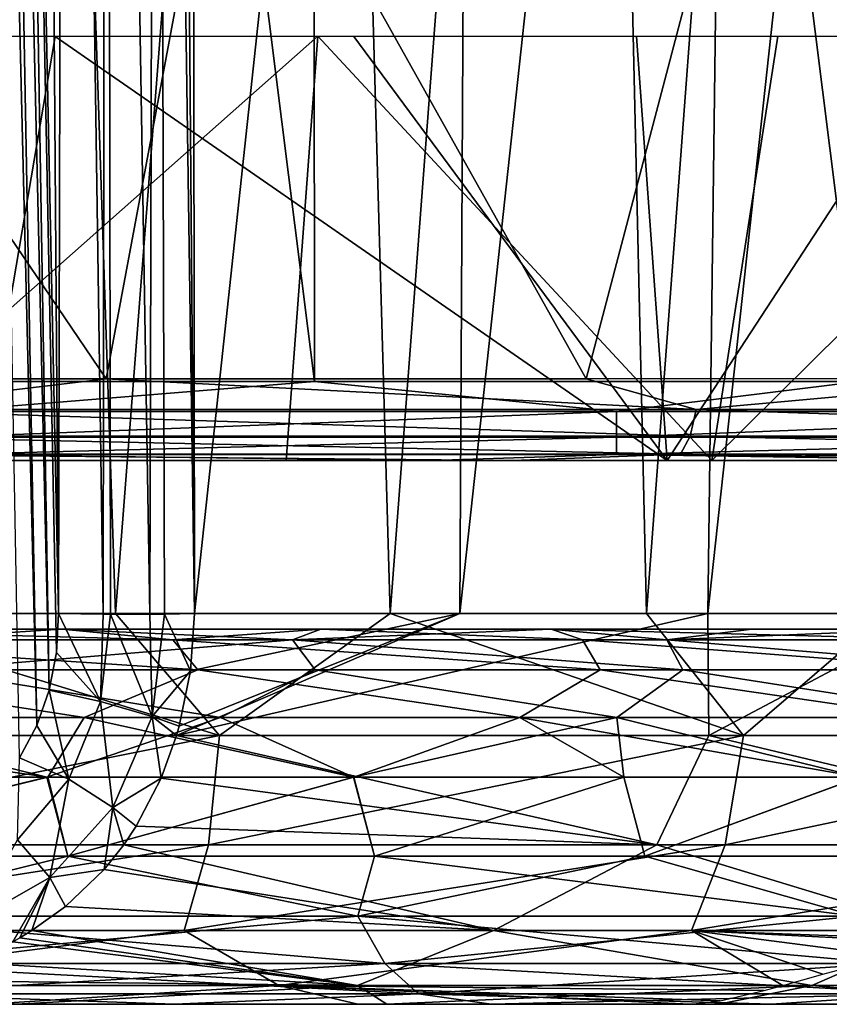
# Model space of a CAD drawing. Header units: millimetres. Extents: x -148 to 148, y -43 to 91.
# Tile 106 of 149: x 73 to 84, y -43 to -30. Entities that reach past the tile are written whole.
import ezdxf

# ---------------------------------------------------------------- set-up
doc = ezdxf.new("R2010")
doc.units = ezdxf.units.MM
doc.header["$LTSCALE"] = 65.185185
for name, color, linetype in [('144', 7, 'CONTINUOUS'), ('145', 7, 'CONTINUOUS'), ('146', 7, 'CONTINUOUS'), ('183', 7, 'CONTINUOUS'), ('184', 7, 'CONTINUOUS'), ('196', 7, 'CONTINUOUS'), ('20', 7, 'CONTINUOUS'), ('213', 7, 'CONTINUOUS'), ('217', 7, 'CONTINUOUS'), ('27', 7, 'CONTINUOUS'), ('28', 7, 'CONTINUOUS'), ('29', 7, 'CONTINUOUS'), ('30', 7, 'CONTINUOUS'), ('306', 7, 'CONTINUOUS'), ('308', 7, 'CONTINUOUS'), ('32', 7, 'CONTINUOUS'), ('34', 7, 'CONTINUOUS'), ('41', 7, 'CONTINUOUS'), ('42', 7, 'CONTINUOUS'), ('45', 7, 'CONTINUOUS'), ('51', 7, 'CONTINUOUS')]:
    doc.layers.add(name, color=color, linetype=linetype)

msp = doc.modelspace()

# ---------------------------------------------------------------- linework, layer by layer
at = {"layer": '144', "color": 7, "linetype": 'Continuous'}
for points in [[(73.618, -39.034, -47.21), (73.386, -39.462, -47.092), (72.674, -0.648, -48.997), (73.618, -39.034, -47.21)], [(72.916, -1.265, -49.064), (73.618, -39.034, -47.21), (72.674, -0.648, -48.997), (72.916, -1.265, -49.064)], [(73.782, -38.564, -47.311), (73.618, -39.034, -47.21), (72.916, -1.265, -49.064), (73.782, -38.564, -47.311)], [(73.17, -1.962, -49.15), (73.782, -38.564, -47.311), (72.916, -1.265, -49.064), (73.17, -1.962, -49.15)], [(73.771, -18.927, -48.469), (73.909, -37.538, -47.433), (73.17, -1.962, -49.15), (73.771, -18.927, -48.469)], [(73.909, -37.538, -47.433), (73.879, -38.061, -47.387), (73.17, -1.962, -49.15), (73.909, -37.538, -47.433)], [(73.879, -38.061, -47.387), (73.782, -38.564, -47.311), (73.17, -1.962, -49.15), (73.879, -38.061, -47.387)]]:
    msp.add_3dface(points, dxfattribs=at)
at = {"layer": '145', "color": 7, "linetype": 'Continuous'}
for points in [[(73.879, -38.061, -47.387), (73.909, -37.538, -47.433), (74.467, -38.712, -47.485), (73.879, -38.061, -47.387)], [(74.467, -38.712, -47.485), (73.909, -37.538, -47.433), (74.503, -37.549, -47.623), (74.467, -38.712, -47.485)], [(75.72, -37.538, -47.427), (75.667, -38.302, -47.349), (75.323, -37.547, -47.58), (75.72, -37.538, -47.427)], [(74.601, -37.55, -47.636), (74.467, -38.712, -47.485), (74.503, -37.549, -47.623), (74.601, -37.55, -47.636)], [(74.601, -37.55, -47.636), (75.155, -38.912, -47.385), (74.467, -38.712, -47.485), (74.601, -37.55, -47.636)], [(75.127, -37.549, -47.621), (75.155, -38.912, -47.385), (74.601, -37.55, -47.636), (75.127, -37.549, -47.621)], [(75.323, -37.547, -47.58), (75.155, -38.912, -47.385), (75.127, -37.549, -47.621), (75.323, -37.547, -47.58)], [(75.323, -37.547, -47.58), (75.667, -38.302, -47.349), (75.155, -38.912, -47.385), (75.323, -37.547, -47.58)], [(73.782, -38.564, -47.311), (73.879, -38.061, -47.387), (74.467, -38.712, -47.485), (73.782, -38.564, -47.311)], [(75.667, -38.302, -47.349), (75.518, -39.04, -47.203), (75.155, -38.912, -47.385), (75.667, -38.302, -47.349)], [(73.618, -39.034, -47.21), (73.782, -38.564, -47.311), (74.047, -39.75, -47.2), (73.618, -39.034, -47.21)], [(73.782, -38.564, -47.311), (74.467, -38.712, -47.485), (74.047, -39.75, -47.2), (73.782, -38.564, -47.311)], [(74.467, -38.712, -47.485), (74.634, -40.128, -47.01), (74.047, -39.75, -47.2), (74.467, -38.712, -47.485)], [(75.155, -38.912, -47.385), (74.634, -40.128, -47.01), (74.467, -38.712, -47.485), (75.155, -38.912, -47.385)], [(75.155, -38.912, -47.385), (75.277, -39.736, -46.995), (74.634, -40.128, -47.01), (75.155, -38.912, -47.385)], [(75.482, -39.167, -47.17), (75.277, -39.736, -46.995), (75.155, -38.912, -47.385), (75.482, -39.167, -47.17)], [(75.518, -39.04, -47.203), (75.482, -39.167, -47.17), (75.155, -38.912, -47.385), (75.518, -39.04, -47.203)], [(73.386, -39.462, -47.092), (73.618, -39.034, -47.21), (74.047, -39.75, -47.2), (73.386, -39.462, -47.092)], [(73.386, -39.462, -47.092), (74.047, -39.75, -47.2), (73.361, -40.557, -46.87), (73.386, -39.462, -47.092)], [(74.047, -39.75, -47.2), (73.793, -41.06, -46.578), (73.361, -40.557, -46.87), (74.047, -39.75, -47.2)], [(74.634, -40.128, -47.01), (73.793, -41.06, -46.578), (74.047, -39.75, -47.2), (74.634, -40.128, -47.01)], [(75.277, -39.736, -46.995), (74.943, -40.377, -46.737), (74.634, -40.128, -47.01), (75.277, -39.736, -46.995)], [(74.634, -40.128, -47.01), (74.518, -40.951, -46.442), (73.793, -41.06, -46.578), (74.634, -40.128, -47.01)], [(74.779, -40.622, -46.619), (74.518, -40.951, -46.442), (74.634, -40.128, -47.01), (74.779, -40.622, -46.619)], [(74.943, -40.377, -46.737), (74.779, -40.622, -46.619), (74.634, -40.128, -47.01), (74.943, -40.377, -46.737)], [(73.793, -41.06, -46.578), (72.745, -41.653, -46.234), (73.361, -40.557, -46.87), (73.793, -41.06, -46.578)], [(74.518, -40.951, -46.442), (74.002, -41.448, -46.125), (73.793, -41.06, -46.578), (74.518, -40.951, -46.442)], [(73.793, -41.06, -46.578), (73.3, -41.916, -45.759), (72.745, -41.653, -46.234), (73.793, -41.06, -46.578)], [(73.394, -41.864, -45.804), (73.3, -41.916, -45.759), (73.793, -41.06, -46.578), (73.394, -41.864, -45.804)], [(73.553, -41.768, -45.883), (73.394, -41.864, -45.804), (73.793, -41.06, -46.578), (73.553, -41.768, -45.883)], [(74.002, -41.448, -46.125), (73.553, -41.768, -45.883), (73.793, -41.06, -46.578), (74.002, -41.448, -46.125)]]:
    msp.add_3dface(points, dxfattribs=at)
at = {"layer": '146', "color": 7, "linetype": 'Continuous'}
for points in [[(73.909, -37.538, -47.433), (73.771, -18.927, -48.469), (73.99, -2.858, -49.573), (73.909, -37.538, -47.433)], [(74.503, -37.549, -47.623), (73.909, -37.538, -47.433), (73.99, -2.858, -49.573), (74.503, -37.549, -47.623)], [(74.549, -2.977, -49.703), (74.503, -37.549, -47.623), (73.99, -2.858, -49.573), (74.549, -2.977, -49.703)], [(74.601, -37.55, -47.636), (74.503, -37.549, -47.623), (74.549, -2.977, -49.703), (74.601, -37.55, -47.636)], [(75.127, -37.549, -47.621), (74.601, -37.55, -47.636), (74.549, -2.977, -49.703), (75.127, -37.549, -47.621)], [(75.219, -3, -49.653), (75.127, -37.549, -47.621), (74.549, -2.977, -49.703), (75.219, -3, -49.653)], [(75.323, -37.547, -47.58), (75.127, -37.549, -47.621), (75.219, -3, -49.653), (75.323, -37.547, -47.58)], [(75.433, -3, -49.587), (75.72, -37.538, -47.427), (75.219, -3, -49.653), (75.433, -3, -49.587)], [(75.72, -37.538, -47.427), (75.323, -37.547, -47.58), (75.219, -3, -49.653), (75.72, -37.538, -47.427)], [(75.697, -19.348, -48.509), (75.72, -37.538, -47.427), (75.433, -3, -49.587), (75.697, -19.348, -48.509)]]:
    msp.add_3dface(points, dxfattribs=at)
at = {"layer": '183', "color": 7, "linetype": 'Continuous'}
for points in [[(78.885, -35.5, -72.013), (72.898, -35.5, -72.582), (70.929, -35.5, -74.757), (78.885, -35.5, -72.013)], [(76.946, -35.5, 67.281), (72.896, -35.5, 70.257), (70.975, -35.5, 69.409), (76.946, -35.5, 67.281)], [(79.964, -35.5, 67.633), (72.896, -35.5, 70.257), (76.946, -35.5, 67.281), (79.964, -35.5, 67.633)], [(82.026, -35.5, -69.259), (72.898, -35.5, -72.582), (78.885, -35.5, -72.013), (82.026, -35.5, -69.259)], [(82.621, -35.5, 65.029), (79.964, -35.5, 67.633), (76.946, -35.5, 67.281), (82.621, -35.5, 65.029)], [(86.719, -35.5, -68.909), (82.026, -35.5, -69.259), (78.885, -35.5, -72.013), (86.719, -35.5, -68.909)], [(86.58, -35.5, 64.861), (79.964, -35.5, 67.633), (82.621, -35.5, 65.029), (86.58, -35.5, 64.861)], [(90.894, -35.5, -65.481), (82.026, -35.5, -69.259), (86.719, -35.5, -68.909), (90.894, -35.5, -65.481)], [(93.276, -35.5, 60.103), (86.58, -35.5, 64.861), (82.621, -35.5, 65.029), (93.276, -35.5, 60.103)]]:
    msp.add_3dface(points, dxfattribs=at)
at = {"layer": '184', "color": 7, "linetype": 'Continuous'}
for points in [[(69.847, 24.901, -72.885), (77.273, 23.706, -70.425), (77.32, -34.448, -73.645), (69.847, 24.901, -72.885)], [(70.068, -34.448, -76.077), (69.847, 24.901, -72.885), (77.32, -34.448, -73.645), (70.068, -34.448, -76.077)], [(77.32, -34.448, -73.645), (77.273, 23.706, -70.425), (84.585, -34.448, -70.877), (77.32, -34.448, -73.645)], [(77.273, 23.706, -70.425), (84.276, 22.555, -67.776), (84.585, -34.448, -70.877), (77.273, 23.706, -70.425)]]:
    msp.add_3dface(points, dxfattribs=at)
at = {"layer": '196', "color": 7, "linetype": 'Continuous'}
for points in [[(74.542, -34.41, 70.727), (68.738, -25.847, 71.867), (67.735, -34.41, 72.995), (74.542, -34.41, 70.727)], [(76.143, -25.837, 69.323), (68.738, -25.847, 71.867), (74.542, -34.41, 70.727), (76.143, -25.837, 69.323)], [(80.943, -34.41, 68.318), (76.143, -25.837, 69.323), (74.542, -34.41, 70.727), (80.943, -34.41, 68.318)], [(83.201, -25.827, 66.553), (76.143, -25.837, 69.323), (80.943, -34.41, 68.318), (83.201, -25.827, 66.553)], [(86.974, -34.409, 65.775), (83.201, -25.827, 66.553), (80.943, -34.41, 68.318), (86.974, -34.409, 65.775)], [(89.803, -25.816, 63.618), (83.201, -25.827, 66.553), (86.974, -34.409, 65.775), (89.803, -25.816, 63.618)]]:
    msp.add_3dface(points, dxfattribs=at)
at = {"layer": '20', "color": 7, "linetype": 'Continuous'}
for points in [[(70.714, -42.75, 37.532), (75.455, -42.75, 34.934), (72.965, -42.75, 42.667), (70.714, -42.75, 37.532)], [(70.714, -42.75, -37.532), (73.345, -42.75, -42.473), (75.455, -42.75, -34.934), (70.714, -42.75, -37.532)], [(72.965, -42.75, 42.667), (75.455, -42.75, 34.934), (77.901, -42.75, 39.987), (72.965, -42.75, 42.667)], [(73.345, -42.75, -42.473), (78.285, -42.75, -39.763), (75.455, -42.75, -34.934), (73.345, -42.75, -42.473)], [(75.455, -42.75, 34.934), (79.677, -42.75, 32.309), (77.901, -42.75, 39.987), (75.455, -42.75, 34.934)], [(75.455, -42.75, -34.934), (78.285, -42.75, -39.763), (79.677, -42.75, -32.309), (75.455, -42.75, -34.934)], [(77.901, -42.75, 39.987), (79.677, -42.75, 32.309), (82.067, -42.75, 36.313), (77.901, -42.75, 39.987)], [(82.333, -42.75, 37.261), (77.901, -42.75, 39.987), (82.067, -42.75, 36.313), (82.333, -42.75, 37.261)], [(78.285, -42.75, -39.763), (82.714, -42.75, -37.01), (79.677, -42.75, -32.309), (78.285, -42.75, -39.763)], [(79.677, -42.75, 32.309), (83.416, -42.75, 29.678), (82.127, -42.75, 35.33), (79.677, -42.75, 32.309)], [(82.067, -42.75, 36.313), (79.677, -42.75, 32.309), (82.127, -42.75, 35.33), (82.067, -42.75, 36.313)], [(79.677, -42.75, -32.309), (82.714, -42.75, -37.01), (83.416, -42.75, -29.678), (79.677, -42.75, -32.309)], [(82.127, -42.75, 35.33), (83.416, -42.75, 29.678), (82.508, -42.75, 34.422), (82.127, -42.75, 35.33)], [(82.508, -42.75, 34.422), (83.416, -42.75, 29.678), (83.166, -42.75, 33.689), (82.508, -42.75, 34.422)], [(82.714, -42.75, -37.01), (86.65, -42.75, -34.249), (83.416, -42.75, -29.678), (82.714, -42.75, -37.01)], [(83.166, -42.75, 33.689), (83.416, -42.75, 29.678), (84.029, -42.75, 33.214), (83.166, -42.75, 33.689)], [(83.416, -42.75, 29.678), (89.547, -42.75, 24.51), (84.029, -42.75, 33.214), (83.416, -42.75, 29.678)], [(83.416, -42.75, -29.678), (86.65, -42.75, -34.249), (89.547, -42.75, -24.51), (83.416, -42.75, -29.678)], [(89.547, -42.75, 24.51), (85, -42.75, 33.05), (84.029, -42.75, 33.214), (89.547, -42.75, 24.51)]]:
    msp.add_3dface(points, dxfattribs=at)
at = {"layer": '213', "color": 7, "linetype": 'Continuous'}
for points in [[(69.206, -29.846, -73.471), (72.898, -35.5, -72.582), (73.862, -29.846, -71.943), (69.206, -29.846, -73.471)], [(72.898, -35.5, -72.582), (82.026, -35.5, -69.259), (73.862, -29.846, -71.943), (72.898, -35.5, -72.582)], [(73.862, -29.846, -71.943), (82.026, -35.5, -69.259), (77.847, -29.846, -70.531), (73.862, -29.846, -71.943)], [(77.847, -29.846, -70.531), (82.026, -35.5, -69.259), (81.615, -29.846, -69.101), (77.847, -29.846, -70.531)], [(81.615, -29.846, -69.101), (82.026, -35.5, -69.259), (85.721, -29.845, -67.433), (81.615, -29.846, -69.101)], [(82.026, -35.5, -69.259), (90.894, -35.5, -65.481), (85.721, -29.845, -67.433), (82.026, -35.5, -69.259)]]:
    msp.add_3dface(points, dxfattribs=at)
at = {"layer": '217', "color": 7, "linetype": 'Continuous'}
for points in [[(77.365, -29.845, 66.573), (70.975, -35.5, 69.409), (70.07, -29.845, 69.172), (77.365, -29.845, 66.573)], [(76.946, -35.5, 67.281), (70.975, -35.5, 69.409), (77.365, -29.845, 66.573), (76.946, -35.5, 67.281)], [(82.621, -35.5, 65.029), (76.946, -35.5, 67.281), (77.365, -29.845, 66.573), (82.621, -35.5, 65.029)], [(83.499, -29.845, 64.099), (82.621, -35.5, 65.029), (77.365, -29.845, 66.573), (83.499, -29.845, 64.099)], [(93.276, -35.5, 60.103), (82.621, -35.5, 65.029), (88.339, -29.845, 61.937), (93.276, -35.5, 60.103)], [(88.339, -29.845, 61.937), (82.621, -35.5, 65.029), (83.499, -29.845, 64.099), (88.339, -29.845, 61.937)]]:
    msp.add_3dface(points, dxfattribs=at)
at = {"layer": '27', "color": 7, "linetype": 'Continuous'}
for points in [[(73.944, -37.75, 28.823), (70.061, -37.75, 31.066), (70.078, -37.75, -31.057), (73.944, -37.75, 28.823)], [(73.957, -37.75, -28.815), (73.944, -37.75, 28.823), (70.078, -37.75, -31.057), (73.957, -37.75, -28.815)], [(77.407, -37.75, 26.578), (73.944, -37.75, 28.823), (73.957, -37.75, -28.815), (77.407, -37.75, 26.578)], [(77.414, -37.75, -26.573), (77.407, -37.75, 26.578), (73.957, -37.75, -28.815), (77.414, -37.75, -26.573)], [(80.468, -37.75, 24.357), (77.407, -37.75, 26.578), (77.414, -37.75, -26.573), (80.468, -37.75, 24.357)], [(80.476, -37.75, -24.352), (80.468, -37.75, 24.357), (77.414, -37.75, -26.573), (80.476, -37.75, -24.352)], [(83.155, -37.75, 22.178), (80.468, -37.75, 24.357), (80.476, -37.75, -24.352), (83.155, -37.75, 22.178)], [(85.505, -37.75, -20.043), (83.155, -37.75, 22.178), (80.476, -37.75, -24.352), (85.505, -37.75, -20.043)], [(85.497, -37.75, 20.051), (83.155, -37.75, 22.178), (85.505, -37.75, -20.043), (85.497, -37.75, 20.051)]]:
    msp.add_3dface(points, dxfattribs=at)
at = {"layer": '28', "color": 7, "linetype": 'Continuous'}
for points in [[(69.164, -39.724, -34.728), (69.426, -40.776, -35.024), (73.764, -39.724, -32.214), (69.164, -39.724, -34.728)], [(69.426, -40.776, -35.024), (74.033, -40.776, -32.5), (73.764, -39.724, -32.214), (69.426, -40.776, -35.024)], [(73.764, -39.724, -32.214), (74.033, -40.776, -32.5), (77.848, -39.724, -29.68), (73.764, -39.724, -32.214)], [(74.033, -40.776, -32.5), (78.121, -40.776, -29.958), (77.848, -39.724, -29.68), (74.033, -40.776, -32.5)], [(77.848, -39.724, -29.68), (78.121, -40.776, -29.958), (81.449, -39.724, -27.151), (77.848, -39.724, -29.68)], [(78.121, -40.776, -29.958), (81.727, -40.776, -27.421), (81.449, -39.724, -27.151), (78.121, -40.776, -29.958)], [(81.449, -39.724, -27.151), (81.727, -40.776, -27.421), (84.596, -39.724, -24.653), (81.449, -39.724, -27.151)], [(81.727, -40.776, -27.421), (87.599, -40.776, -22.472), (84.596, -39.724, -24.653), (81.727, -40.776, -27.421)]]:
    msp.add_3dface(points, dxfattribs=at)
at = {"layer": '29', "color": 7, "linetype": 'Continuous'}
for points in [[(73.751, -39.724, 32.222), (69.426, -40.776, 35.024), (69.149, -39.724, 34.736), (73.751, -39.724, 32.222)], [(74.033, -40.776, 32.501), (69.426, -40.776, 35.024), (73.751, -39.724, 32.222), (74.033, -40.776, 32.501)], [(77.843, -39.724, 29.683), (74.033, -40.776, 32.501), (73.751, -39.724, 32.222), (77.843, -39.724, 29.683)], [(78.121, -40.776, 29.958), (74.033, -40.776, 32.501), (77.843, -39.724, 29.683), (78.121, -40.776, 29.958)], [(81.445, -39.724, 27.154), (78.121, -40.776, 29.958), (77.843, -39.724, 29.683), (81.445, -39.724, 27.154)], [(81.727, -40.776, 27.421), (78.121, -40.776, 29.958), (81.445, -39.724, 27.154), (81.727, -40.776, 27.421)], [(84.589, -39.724, 24.659), (81.727, -40.776, 27.421), (81.445, -39.724, 27.154), (84.589, -39.724, 24.659)], [(84.871, -40.776, 24.922), (81.727, -40.776, 27.421), (84.589, -39.724, 24.659), (84.871, -40.776, 24.922)]]:
    msp.add_3dface(points, dxfattribs=at)
at = {"layer": '30', "color": 7, "linetype": 'Continuous'}
for points in [[(73.51, -3, 50.541), (69.461, -3, 52.388), (70.754, -37.538, 49.83), (73.51, -3, 50.541)], [(74.666, -37.538, 47.961), (73.51, -3, 50.541), (70.754, -37.538, 49.83), (74.666, -37.538, 47.961)], [(77.339, -3, 48.627), (73.51, -3, 50.541), (74.666, -37.538, 47.961), (77.339, -3, 48.627)], [(78.329, -37.538, 46.046), (77.339, -3, 48.627), (74.666, -37.538, 47.961), (78.329, -37.538, 46.046)], [(79.444, -3, -47.5), (75.72, -37.538, -47.427), (75.697, -19.348, -48.509), (79.444, -3, -47.5)], [(79.261, -37.538, -45.532), (75.72, -37.538, -47.427), (79.444, -3, -47.5), (79.261, -37.538, -45.532)], [(80.954, -3, 46.655), (77.339, -3, 48.627), (78.329, -37.538, 46.046), (80.954, -3, 46.655)], [(81.751, -37.538, 44.096), (80.954, -3, 46.655), (78.329, -37.538, 46.046), (81.751, -37.538, 44.096)], [(82.569, -37.538, -43.604), (79.261, -37.538, -45.532), (83.014, -3, -45.45), (82.569, -37.538, -43.604)], [(83.014, -3, -45.45), (79.261, -37.538, -45.532), (79.444, -3, -47.5), (83.014, -3, -45.45)], [(84.339, -3, 44.641), (80.954, -3, 46.655), (81.751, -37.538, 44.096), (84.339, -3, 44.641)], [(84.938, -37.538, 42.119), (84.339, -3, 44.641), (81.751, -37.538, 44.096), (84.938, -37.538, 42.119)], [(86.335, -3, -43.369), (82.569, -37.538, -43.604), (83.014, -3, -45.45), (86.335, -3, -43.369)], [(85.651, -37.538, -41.653), (82.569, -37.538, -43.604), (86.335, -3, -43.369), (85.651, -37.538, -41.653)]]:
    msp.add_3dface(points, dxfattribs=at)
at = {"layer": '306', "color": 7, "linetype": 'Continuous'}
for points in [[(74.542, -34.41, 70.727), (67.735, -34.41, 72.995), (71.111, -34.818, 71.856), (74.542, -34.41, 70.727)], [(74.542, -34.41, 70.727), (71.111, -34.818, 71.856), (82.412, -34.818, 67.672), (74.542, -34.41, 70.727)], [(80.943, -34.41, 68.318), (74.542, -34.41, 70.727), (82.412, -34.818, 67.672), (80.943, -34.41, 68.318)], [(86.974, -34.409, 65.775), (80.943, -34.41, 68.318), (82.412, -34.818, 67.672), (86.974, -34.409, 65.775)], [(86.974, -34.409, 65.775), (82.412, -34.818, 67.672), (93.39, -34.818, 62.691), (86.974, -34.409, 65.775)], [(71.045, -35.174, 71.657), (82.332, -35.174, 67.479), (71.111, -34.818, 71.856), (71.045, -35.174, 71.657)], [(71.111, -34.818, 71.856), (82.332, -35.174, 67.479), (82.412, -34.818, 67.672), (71.111, -34.818, 71.856)], [(82.332, -35.174, 67.479), (93.296, -35.174, 62.504), (82.412, -34.818, 67.672), (82.332, -35.174, 67.479)], [(82.412, -34.818, 67.672), (93.296, -35.174, 62.504), (93.39, -34.818, 62.691), (82.412, -34.818, 67.672)], [(70.939, -35.415, 71.339), (82.205, -35.415, 67.168), (71.045, -35.174, 71.657), (70.939, -35.415, 71.339)], [(71.045, -35.174, 71.657), (82.205, -35.415, 67.168), (82.332, -35.174, 67.479), (71.045, -35.174, 71.657)], [(82.205, -35.415, 67.168), (93.146, -35.415, 62.205), (82.332, -35.174, 67.479), (82.205, -35.415, 67.168)], [(82.332, -35.174, 67.479), (93.146, -35.415, 62.205), (93.296, -35.174, 62.504), (82.332, -35.174, 67.479)], [(70.939, -35.415, 71.339), (79.964, -35.5, 67.633), (82.205, -35.415, 67.168), (70.939, -35.415, 71.339)], [(72.896, -35.5, 70.257), (79.964, -35.5, 67.633), (70.939, -35.415, 71.339), (72.896, -35.5, 70.257)], [(79.964, -35.5, 67.633), (86.58, -35.5, 64.861), (82.205, -35.415, 67.168), (79.964, -35.5, 67.633)], [(86.58, -35.5, 64.861), (92.754, -35.5, 61.953), (82.205, -35.415, 67.168), (86.58, -35.5, 64.861)], [(82.205, -35.415, 67.168), (92.754, -35.5, 61.953), (93.146, -35.415, 62.205), (82.205, -35.415, 67.168)]]:
    msp.add_3dface(points, dxfattribs=at)
at = {"layer": '308', "color": 7, "linetype": 'Continuous'}
for points in [[(70.068, -34.448, -76.077), (77.32, -34.448, -73.645), (72.368, -34.845, -75.276), (70.068, -34.448, -76.077)], [(77.32, -34.448, -73.645), (81.351, -34.845, -72.088), (72.368, -34.845, -75.276), (77.32, -34.448, -73.645)], [(77.32, -34.448, -73.645), (84.585, -34.448, -70.877), (81.351, -34.845, -72.088), (77.32, -34.448, -73.645)], [(84.585, -34.448, -70.877), (90.159, -34.845, -68.438), (81.351, -34.845, -72.088), (84.585, -34.448, -70.877)], [(81.351, -34.845, -72.088), (72.388, -35.188, -75.046), (72.368, -34.845, -75.276), (81.351, -34.845, -72.088)], [(81.351, -35.188, -71.86), (72.388, -35.188, -75.046), (81.351, -34.845, -72.088), (81.351, -35.188, -71.86)], [(90.159, -34.845, -68.438), (81.351, -35.188, -71.86), (81.351, -34.845, -72.088), (90.159, -34.845, -68.438)], [(90.139, -35.188, -68.214), (81.351, -35.188, -71.86), (90.159, -34.845, -68.438), (90.139, -35.188, -68.214)], [(81.351, -35.188, -71.86), (72.417, -35.419, -74.688), (72.388, -35.188, -75.046), (81.351, -35.188, -71.86)], [(81.349, -35.419, -71.506), (72.417, -35.419, -74.688), (81.351, -35.188, -71.86), (81.349, -35.419, -71.506)], [(90.105, -35.419, -67.866), (81.349, -35.419, -71.506), (90.139, -35.188, -68.214), (90.105, -35.419, -67.866)], [(90.139, -35.188, -68.214), (81.349, -35.419, -71.506), (81.351, -35.188, -71.86), (90.139, -35.188, -68.214)], [(78.885, -35.5, -72.013), (70.929, -35.5, -74.757), (72.417, -35.419, -74.688), (78.885, -35.5, -72.013)], [(81.349, -35.419, -71.506), (78.885, -35.5, -72.013), (72.417, -35.419, -74.688), (81.349, -35.419, -71.506)], [(86.719, -35.5, -68.909), (78.885, -35.5, -72.013), (81.349, -35.419, -71.506), (86.719, -35.5, -68.909)], [(90.105, -35.419, -67.866), (86.719, -35.5, -68.909), (81.349, -35.419, -71.506), (90.105, -35.419, -67.866)]]:
    msp.add_3dface(points, dxfattribs=at)
at = {"layer": '32', "color": 7, "linetype": 'Continuous'}
for points in [[(82.569, -37.538, -43.604), (82.581, -39.167, -43.201), (75.482, -39.167, -47.17), (82.569, -37.538, -43.604)], [(79.261, -37.538, -45.532), (75.482, -39.167, -47.17), (75.518, -39.04, -47.203), (79.261, -37.538, -45.532)], [(79.261, -37.538, -45.532), (82.569, -37.538, -43.604), (75.482, -39.167, -47.17), (79.261, -37.538, -45.532)], [(79.261, -37.538, -45.532), (75.518, -39.04, -47.203), (75.667, -38.302, -47.349), (79.261, -37.538, -45.532)], [(75.72, -37.538, -47.427), (79.261, -37.538, -45.532), (75.667, -38.302, -47.349), (75.72, -37.538, -47.427)], [(82.569, -37.538, -43.604), (85.651, -37.538, -41.653), (82.581, -39.167, -43.201), (82.569, -37.538, -43.604)], [(85.651, -37.538, -41.653), (89.372, -39.167, -38.648), (82.581, -39.167, -43.201), (85.651, -37.538, -41.653)], [(75.482, -39.167, -47.17), (81.888, -40.622, -42.675), (75.277, -39.736, -46.995), (75.482, -39.167, -47.17)], [(82.581, -39.167, -43.201), (81.888, -40.622, -42.675), (75.482, -39.167, -47.17), (82.581, -39.167, -43.201)], [(88.686, -40.622, -38.147), (81.888, -40.622, -42.675), (82.581, -39.167, -43.201), (88.686, -40.622, -38.147)], [(89.372, -39.167, -38.648), (88.686, -40.622, -38.147), (82.581, -39.167, -43.201), (89.372, -39.167, -38.648)], [(81.888, -40.622, -42.675), (74.943, -40.377, -46.737), (75.277, -39.736, -46.995), (81.888, -40.622, -42.675)], [(81.888, -40.622, -42.675), (74.779, -40.622, -46.619), (74.943, -40.377, -46.737), (81.888, -40.622, -42.675)], [(74.779, -40.622, -46.619), (79.711, -41.768, -42.562), (74.518, -40.951, -46.442), (74.779, -40.622, -46.619)], [(81.888, -40.622, -42.675), (79.711, -41.768, -42.562), (74.779, -40.622, -46.619), (81.888, -40.622, -42.675)], [(85.645, -41.768, -38.819), (79.711, -41.768, -42.562), (81.888, -40.622, -42.675), (85.645, -41.768, -38.819)], [(88.686, -40.622, -38.147), (85.645, -41.768, -38.819), (81.888, -40.622, -42.675), (88.686, -40.622, -38.147)], [(79.711, -41.768, -42.562), (74.002, -41.448, -46.125), (74.518, -40.951, -46.442), (79.711, -41.768, -42.562)], [(79.711, -41.768, -42.562), (73.553, -41.768, -45.883), (74.002, -41.448, -46.125), (79.711, -41.768, -42.562)], [(73.394, -41.864, -45.804), (77.895, -42.5, -41.88), (73.3, -41.916, -45.759), (73.394, -41.864, -45.804)], [(73.553, -41.768, -45.883), (77.895, -42.5, -41.88), (73.394, -41.864, -45.804), (73.553, -41.768, -45.883)], [(79.711, -41.768, -42.562), (77.895, -42.5, -41.88), (73.553, -41.768, -45.883), (79.711, -41.768, -42.562)], [(83.954, -42.5, -38.156), (77.895, -42.5, -41.88), (79.711, -41.768, -42.562), (83.954, -42.5, -38.156)], [(85.645, -41.768, -38.819), (83.954, -42.5, -38.156), (79.711, -41.768, -42.562), (85.645, -41.768, -38.819)], [(89.698, -42.5, -33.969), (83.954, -42.5, -38.156), (85.645, -41.768, -38.819), (89.698, -42.5, -33.969)], [(73.3, -41.916, -45.759), (77.895, -42.5, -41.88), (72.696, -42.192, -45.502), (73.3, -41.916, -45.759)], [(77.895, -42.5, -41.88), (71.918, -42.432, -45.246), (72.696, -42.192, -45.502), (77.895, -42.5, -41.88)], [(77.895, -42.5, -41.88), (71.612, -42.5, -45.17), (71.918, -42.432, -45.246), (77.895, -42.5, -41.88)], [(77.895, -42.5, -41.88), (73.345, -42.75, -42.473), (71.612, -42.5, -45.17), (77.895, -42.5, -41.88)], [(78.285, -42.75, -39.763), (73.345, -42.75, -42.473), (77.895, -42.5, -41.88), (78.285, -42.75, -39.763)], [(83.954, -42.5, -38.156), (78.285, -42.75, -39.763), (77.895, -42.5, -41.88), (83.954, -42.5, -38.156)], [(82.714, -42.75, -37.01), (78.285, -42.75, -39.763), (83.954, -42.5, -38.156), (82.714, -42.75, -37.01)], [(86.65, -42.75, -34.249), (82.714, -42.75, -37.01), (83.954, -42.5, -38.156), (86.65, -42.75, -34.249)], [(89.698, -42.5, -33.969), (86.65, -42.75, -34.249), (83.954, -42.5, -38.156), (89.698, -42.5, -33.969)]]:
    msp.add_3dface(points, dxfattribs=at)
at = {"layer": '34', "color": 7, "linetype": 'Continuous'}
for points in [[(70.754, -37.538, 49.83), (68.829, -39.167, 50.321), (76.053, -39.167, 46.876), (70.754, -37.538, 49.83)], [(74.666, -37.538, 47.961), (70.754, -37.538, 49.83), (76.053, -39.167, 46.876), (74.666, -37.538, 47.961)], [(78.329, -37.538, 46.046), (74.666, -37.538, 47.961), (76.053, -39.167, 46.876), (78.329, -37.538, 46.046)], [(78.329, -37.538, 46.046), (76.053, -39.167, 46.876), (83.042, -39.167, 42.918), (78.329, -37.538, 46.046)], [(81.751, -37.538, 44.096), (78.329, -37.538, 46.046), (83.042, -39.167, 42.918), (81.751, -37.538, 44.096)], [(84.938, -37.538, 42.119), (81.751, -37.538, 44.096), (83.042, -39.167, 42.918), (84.938, -37.538, 42.119)], [(84.938, -37.538, 42.119), (83.042, -39.167, 42.918), (89.721, -39.167, 38.389), (84.938, -37.538, 42.119)], [(76.053, -39.167, 46.876), (68.829, -39.167, 50.321), (68.78, -40.622, 49.458), (76.053, -39.167, 46.876)], [(75.909, -40.622, 46.038), (76.053, -39.167, 46.876), (68.78, -40.622, 49.458), (75.909, -40.622, 46.038)], [(83.042, -39.167, 42.918), (76.053, -39.167, 46.876), (75.909, -40.622, 46.038), (83.042, -39.167, 42.918)], [(82.8, -40.622, 42.115), (83.042, -39.167, 42.918), (75.909, -40.622, 46.038), (82.8, -40.622, 42.115)], [(89.721, -39.167, 38.389), (83.042, -39.167, 42.918), (82.8, -40.622, 42.115), (89.721, -39.167, 38.389)], [(89.376, -40.622, 37.635), (89.721, -39.167, 38.389), (82.8, -40.622, 42.115), (89.376, -40.622, 37.635)], [(68.572, -41.768, 48.228), (75.583, -41.768, 44.844), (75.909, -40.622, 46.038), (68.572, -41.768, 48.228)], [(68.572, -41.768, 48.228), (75.909, -40.622, 46.038), (68.78, -40.622, 49.458), (68.572, -41.768, 48.228)], [(75.583, -41.768, 44.844), (82.348, -41.768, 40.973), (82.8, -40.622, 42.115), (75.583, -41.768, 44.844)], [(75.583, -41.768, 44.844), (82.8, -40.622, 42.115), (75.909, -40.622, 46.038), (75.583, -41.768, 44.844)], [(82.348, -41.768, 40.973), (88.793, -41.768, 36.562), (89.376, -40.622, 37.635), (82.348, -41.768, 40.973)], [(82.348, -41.768, 40.973), (89.376, -40.622, 37.635), (82.8, -40.622, 42.115), (82.348, -41.768, 40.973)], [(68.572, -41.768, 48.228), (69.81, -42.5, 46.024), (75.583, -41.768, 44.844), (68.572, -41.768, 48.228)], [(69.81, -42.5, 46.024), (76.847, -42.5, 42.466), (75.583, -41.768, 44.844), (69.81, -42.5, 46.024)], [(75.583, -41.768, 44.844), (76.847, -42.5, 42.466), (82.348, -41.768, 40.973), (75.583, -41.768, 44.844)], [(76.847, -42.5, 42.466), (83.568, -42.5, 38.412), (82.348, -41.768, 40.973), (76.847, -42.5, 42.466)], [(83.568, -42.5, 38.412), (84.099, -42.349, 38.565), (82.348, -41.768, 40.973), (83.568, -42.5, 38.412)], [(82.348, -41.768, 40.973), (84.099, -42.349, 38.565), (85, -42.11, 38.58), (82.348, -41.768, 40.973)], [(88.793, -41.768, 36.562), (82.348, -41.768, 40.973), (86.709, -41.925, 37.788), (88.793, -41.768, 36.562)], [(86.709, -41.925, 37.788), (82.348, -41.768, 40.973), (85.92, -41.942, 38.307), (86.709, -41.925, 37.788)], [(85.92, -41.942, 38.307), (82.348, -41.768, 40.973), (85, -42.11, 38.58), (85.92, -41.942, 38.307)], [(69.81, -42.5, 46.024), (72.965, -42.75, 42.667), (76.847, -42.5, 42.466), (69.81, -42.5, 46.024)], [(72.965, -42.75, 42.667), (77.901, -42.75, 39.987), (76.847, -42.5, 42.466), (72.965, -42.75, 42.667)], [(77.901, -42.75, 39.987), (82.333, -42.75, 37.261), (76.847, -42.5, 42.466), (77.901, -42.75, 39.987)], [(76.847, -42.5, 42.466), (82.333, -42.75, 37.261), (82.73, -42.705, 37.843), (76.847, -42.5, 42.466)], [(83.568, -42.5, 38.412), (76.847, -42.5, 42.466), (83.319, -42.567, 38.295), (83.568, -42.5, 38.412)], [(83.319, -42.567, 38.295), (76.847, -42.5, 42.466), (82.73, -42.705, 37.843), (83.319, -42.567, 38.295)]]:
    msp.add_3dface(points, dxfattribs=at)
at = {"layer": '41', "color": 7, "linetype": 'Continuous'}
for points in [[(70.061, -37.75, 31.066), (73.944, -37.75, 28.823), (71.76, -37.889, 31.154), (70.061, -37.75, 31.066)], [(71.76, -37.889, 31.154), (73.944, -37.75, 28.823), (77.028, -37.889, 27.923), (71.76, -37.889, 31.154)], [(73.944, -37.75, 28.823), (77.407, -37.75, 26.578), (77.028, -37.889, 27.923), (73.944, -37.75, 28.823)], [(77.407, -37.75, 26.578), (80.468, -37.75, 24.357), (77.028, -37.889, 27.923), (77.407, -37.75, 26.578)], [(77.028, -37.889, 27.923), (80.468, -37.75, 24.357), (82.022, -37.889, 24.287), (77.028, -37.889, 27.923)], [(80.468, -37.75, 24.357), (83.155, -37.75, 22.178), (82.022, -37.889, 24.287), (80.468, -37.75, 24.357)], [(83.155, -37.75, 22.178), (85.497, -37.75, 20.051), (82.022, -37.889, 24.287), (83.155, -37.75, 22.178)], [(82.022, -37.889, 24.287), (85.497, -37.75, 20.051), (86.645, -37.889, 20.193), (82.022, -37.889, 24.287)], [(71.76, -37.889, 31.154), (77.028, -37.889, 27.923), (72.175, -38.293, 31.861), (71.76, -37.889, 31.154)], [(77.028, -37.889, 27.923), (77.329, -38.293, 28.707), (72.175, -38.293, 31.861), (77.028, -37.889, 27.923)], [(77.028, -37.889, 27.923), (82.022, -37.889, 24.287), (82.236, -38.293, 25.163), (77.028, -37.889, 27.923)], [(77.028, -37.889, 27.923), (82.236, -38.293, 25.163), (77.329, -38.293, 28.707), (77.028, -37.889, 27.923)], [(82.022, -37.889, 24.287), (86.645, -37.889, 20.193), (86.808, -38.293, 21.179), (82.022, -37.889, 24.287)], [(82.022, -37.889, 24.287), (86.808, -38.293, 21.179), (82.236, -38.293, 25.163), (82.022, -37.889, 24.287)], [(76.07, -38.925, 30.305), (70.54, -38.925, 33.514), (72.175, -38.293, 31.861), (76.07, -38.925, 30.305)], [(77.329, -38.293, 28.707), (76.07, -38.925, 30.305), (72.175, -38.293, 31.861), (77.329, -38.293, 28.707)], [(81.354, -38.925, 26.674), (76.07, -38.925, 30.305), (77.329, -38.293, 28.707), (81.354, -38.925, 26.674)], [(82.236, -38.293, 25.163), (81.354, -38.925, 26.674), (77.329, -38.293, 28.707), (82.236, -38.293, 25.163)], [(86.305, -38.925, 22.562), (81.354, -38.925, 26.674), (82.236, -38.293, 25.163), (86.305, -38.925, 22.562)], [(86.808, -38.293, 21.179), (86.305, -38.925, 22.562), (82.236, -38.293, 25.163), (86.808, -38.293, 21.179)], [(73.751, -39.724, 32.222), (69.149, -39.724, 34.736), (70.54, -38.925, 33.514), (73.751, -39.724, 32.222)], [(76.07, -38.925, 30.305), (73.751, -39.724, 32.222), (70.54, -38.925, 33.514), (76.07, -38.925, 30.305)], [(77.843, -39.724, 29.683), (73.751, -39.724, 32.222), (76.07, -38.925, 30.305), (77.843, -39.724, 29.683)], [(81.354, -38.925, 26.674), (77.843, -39.724, 29.683), (76.07, -38.925, 30.305), (81.354, -38.925, 26.674)], [(81.445, -39.724, 27.154), (77.843, -39.724, 29.683), (81.354, -38.925, 26.674), (81.445, -39.724, 27.154)], [(86.305, -38.925, 22.562), (84.589, -39.724, 24.659), (81.354, -38.925, 26.674), (86.305, -38.925, 22.562)], [(84.589, -39.724, 24.659), (81.445, -39.724, 27.154), (81.354, -38.925, 26.674), (84.589, -39.724, 24.659)]]:
    msp.add_3dface(points, dxfattribs=at)
at = {"layer": '42', "color": 7, "linetype": 'Continuous'}
for points in [[(75.433, -37.889, -28.958), (70.078, -37.75, -31.057), (69.678, -37.889, -32.297), (75.433, -37.889, -28.958)], [(73.957, -37.75, -28.815), (70.078, -37.75, -31.057), (75.433, -37.889, -28.958), (73.957, -37.75, -28.815)], [(77.414, -37.75, -26.573), (73.957, -37.75, -28.815), (75.433, -37.889, -28.958), (77.414, -37.75, -26.573)], [(80.898, -37.889, -25.164), (77.414, -37.75, -26.573), (75.433, -37.889, -28.958), (80.898, -37.889, -25.164)], [(80.476, -37.75, -24.352), (77.414, -37.75, -26.573), (80.898, -37.889, -25.164), (80.476, -37.75, -24.352)], [(85.505, -37.75, -20.043), (80.476, -37.75, -24.352), (85.963, -37.889, -20.854), (85.505, -37.75, -20.043)], [(85.963, -37.889, -20.854), (80.476, -37.75, -24.352), (80.898, -37.889, -25.164), (85.963, -37.889, -20.854)], [(75.433, -37.889, -28.958), (69.678, -37.889, -32.297), (75.767, -38.293, -29.716), (75.433, -37.889, -28.958)], [(75.767, -38.293, -29.716), (69.678, -37.889, -32.297), (70.14, -38.293, -32.98), (75.767, -38.293, -29.716)], [(80.898, -37.889, -25.164), (75.433, -37.889, -28.958), (81.13, -38.293, -26.017), (80.898, -37.889, -25.164)], [(81.13, -38.293, -26.017), (75.433, -37.889, -28.958), (75.767, -38.293, -29.716), (81.13, -38.293, -26.017)], [(86.131, -38.293, -21.822), (80.898, -37.889, -25.164), (81.13, -38.293, -26.017), (86.131, -38.293, -21.822)], [(85.963, -37.889, -20.854), (80.898, -37.889, -25.164), (86.131, -38.293, -21.822), (85.963, -37.889, -20.854)], [(74.251, -38.925, -31.419), (70.14, -38.293, -32.98), (68.177, -38.925, -34.738), (74.251, -38.925, -31.419)], [(75.767, -38.293, -29.716), (70.14, -38.293, -32.98), (74.251, -38.925, -31.419), (75.767, -38.293, -29.716)], [(80.061, -38.925, -27.624), (75.767, -38.293, -29.716), (74.251, -38.925, -31.419), (80.061, -38.925, -27.624)], [(81.13, -38.293, -26.017), (75.767, -38.293, -29.716), (80.061, -38.925, -27.624), (81.13, -38.293, -26.017)], [(85.508, -38.925, -23.284), (81.13, -38.293, -26.017), (80.061, -38.925, -27.624), (85.508, -38.925, -23.284)], [(86.131, -38.293, -21.822), (81.13, -38.293, -26.017), (85.508, -38.925, -23.284), (86.131, -38.293, -21.822)], [(69.164, -39.724, -34.728), (73.764, -39.724, -32.214), (68.177, -38.925, -34.738), (69.164, -39.724, -34.728)], [(73.764, -39.724, -32.214), (74.251, -38.925, -31.419), (68.177, -38.925, -34.738), (73.764, -39.724, -32.214)], [(73.764, -39.724, -32.214), (77.848, -39.724, -29.68), (74.251, -38.925, -31.419), (73.764, -39.724, -32.214)], [(77.848, -39.724, -29.68), (80.061, -38.925, -27.624), (74.251, -38.925, -31.419), (77.848, -39.724, -29.68)], [(77.848, -39.724, -29.68), (81.449, -39.724, -27.151), (80.061, -38.925, -27.624), (77.848, -39.724, -29.68)], [(81.449, -39.724, -27.151), (84.596, -39.724, -24.653), (80.061, -38.925, -27.624), (81.449, -39.724, -27.151)], [(84.596, -39.724, -24.653), (85.508, -38.925, -23.284), (80.061, -38.925, -27.624), (84.596, -39.724, -24.653)]]:
    msp.add_3dface(points, dxfattribs=at)
at = {"layer": '45', "color": 7, "linetype": 'Continuous'}
for points in [[(69.426, -40.776, 35.024), (74.033, -40.776, 32.501), (70.779, -41.575, 34.813), (69.426, -40.776, 35.024)], [(70.779, -41.575, 34.813), (74.033, -40.776, 32.501), (77.899, -41.575, 30.628), (70.779, -41.575, 34.813)], [(74.033, -40.776, 32.501), (78.121, -40.776, 29.958), (77.899, -41.575, 30.628), (74.033, -40.776, 32.501)], [(78.121, -40.776, 29.958), (81.727, -40.776, 27.421), (77.899, -41.575, 30.628), (78.121, -40.776, 29.958)], [(77.899, -41.575, 30.628), (81.727, -40.776, 27.421), (84.54, -41.575, 25.769), (77.899, -41.575, 30.628)], [(81.727, -40.776, 27.421), (84.871, -40.776, 24.922), (84.54, -41.575, 25.769), (81.727, -40.776, 27.421)], [(70.779, -41.575, 34.813), (77.899, -41.575, 30.628), (71.088, -42.207, 35.395), (70.779, -41.575, 34.813)], [(77.899, -41.575, 30.628), (78.26, -42.207, 31.18), (71.088, -42.207, 35.395), (77.899, -41.575, 30.628)], [(77.899, -41.575, 30.628), (84.54, -41.575, 25.769), (78.26, -42.207, 31.18), (77.899, -41.575, 30.628)], [(84.54, -41.575, 25.769), (84.959, -42.207, 26.278), (78.26, -42.207, 31.18), (84.54, -41.575, 25.769)], [(78.26, -42.207, 31.18), (71.471, -42.611, 36.119), (71.088, -42.207, 35.395), (78.26, -42.207, 31.18)], [(78.708, -42.611, 31.867), (71.471, -42.611, 36.119), (78.26, -42.207, 31.18), (78.708, -42.611, 31.867)], [(84.959, -42.207, 26.278), (78.708, -42.611, 31.867), (78.26, -42.207, 31.18), (84.959, -42.207, 26.278)], [(85.48, -42.611, 26.91), (78.708, -42.611, 31.867), (84.959, -42.207, 26.278), (85.48, -42.611, 26.91)], [(75.455, -42.75, 34.934), (70.714, -42.75, 37.532), (71.471, -42.611, 36.119), (75.455, -42.75, 34.934)], [(78.708, -42.611, 31.867), (75.455, -42.75, 34.934), (71.471, -42.611, 36.119), (78.708, -42.611, 31.867)], [(79.677, -42.75, 32.309), (75.455, -42.75, 34.934), (78.708, -42.611, 31.867), (79.677, -42.75, 32.309)], [(85.48, -42.611, 26.91), (79.677, -42.75, 32.309), (78.708, -42.611, 31.867), (85.48, -42.611, 26.91)], [(83.416, -42.75, 29.678), (79.677, -42.75, 32.309), (85.48, -42.611, 26.91), (83.416, -42.75, 29.678)], [(89.547, -42.75, 24.51), (83.416, -42.75, 29.678), (85.48, -42.611, 26.91), (89.547, -42.75, 24.51)]]:
    msp.add_3dface(points, dxfattribs=at)
at = {"layer": '51', "color": 7, "linetype": 'Continuous'}
for points in [[(74.033, -40.776, -32.5), (69.426, -40.776, -35.024), (70.779, -41.575, -34.813), (74.033, -40.776, -32.5)], [(77.899, -41.575, -30.628), (74.033, -40.776, -32.5), (70.779, -41.575, -34.813), (77.899, -41.575, -30.628)], [(78.121, -40.776, -29.958), (74.033, -40.776, -32.5), (77.899, -41.575, -30.628), (78.121, -40.776, -29.958)], [(84.54, -41.575, -25.769), (78.121, -40.776, -29.958), (77.899, -41.575, -30.628), (84.54, -41.575, -25.769)], [(81.727, -40.776, -27.421), (78.121, -40.776, -29.958), (84.54, -41.575, -25.769), (81.727, -40.776, -27.421)], [(87.599, -40.776, -22.472), (81.727, -40.776, -27.421), (84.54, -41.575, -25.769), (87.599, -40.776, -22.472)], [(70.779, -41.575, -34.813), (71.088, -42.207, -35.395), (78.26, -42.207, -31.18), (70.779, -41.575, -34.813)], [(77.899, -41.575, -30.628), (70.779, -41.575, -34.813), (78.26, -42.207, -31.18), (77.899, -41.575, -30.628)], [(77.899, -41.575, -30.628), (78.26, -42.207, -31.18), (84.959, -42.207, -26.278), (77.899, -41.575, -30.628)], [(84.54, -41.575, -25.769), (77.899, -41.575, -30.628), (84.959, -42.207, -26.278), (84.54, -41.575, -25.769)], [(71.088, -42.207, -35.395), (78.708, -42.611, -31.867), (78.26, -42.207, -31.18), (71.088, -42.207, -35.395)], [(71.471, -42.611, -36.119), (78.708, -42.611, -31.867), (71.088, -42.207, -35.395), (71.471, -42.611, -36.119)], [(78.26, -42.207, -31.18), (85.48, -42.611, -26.91), (84.959, -42.207, -26.278), (78.26, -42.207, -31.18)], [(78.708, -42.611, -31.867), (85.48, -42.611, -26.91), (78.26, -42.207, -31.18), (78.708, -42.611, -31.867)], [(70.714, -42.75, -37.532), (75.455, -42.75, -34.934), (71.471, -42.611, -36.119), (70.714, -42.75, -37.532)], [(71.471, -42.611, -36.119), (75.455, -42.75, -34.934), (78.708, -42.611, -31.867), (71.471, -42.611, -36.119)], [(75.455, -42.75, -34.934), (79.677, -42.75, -32.309), (78.708, -42.611, -31.867), (75.455, -42.75, -34.934)], [(79.677, -42.75, -32.309), (83.416, -42.75, -29.678), (78.708, -42.611, -31.867), (79.677, -42.75, -32.309)], [(78.708, -42.611, -31.867), (83.416, -42.75, -29.678), (85.48, -42.611, -26.91), (78.708, -42.611, -31.867)], [(83.416, -42.75, -29.678), (89.547, -42.75, -24.51), (85.48, -42.611, -26.91), (83.416, -42.75, -29.678)]]:
    msp.add_3dface(points, dxfattribs=at)

doc.saveas('drawing.dxf')
